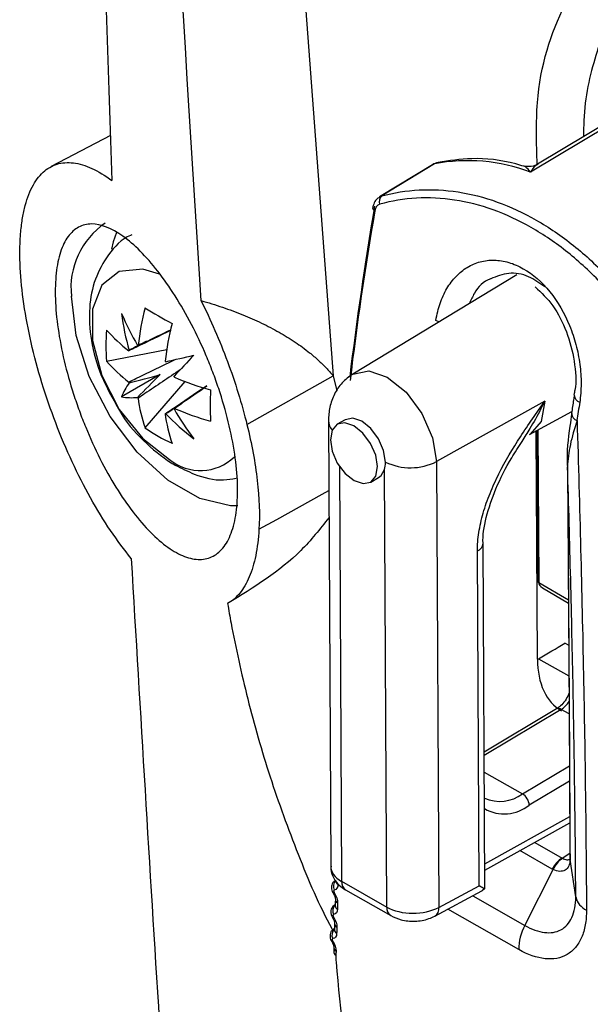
# Model space of a CAD drawing. Header units: millimetres. Extents: x -117 to 444, y -157 to 472.
# Tile 124 of 160: x 289 to 297, y 321 to 334. Entities that reach past the tile are written whole.
import ezdxf

# ---------------------------------------------------------------- set-up
doc = ezdxf.new("R2010")
doc.units = ezdxf.units.MM

msp = doc.modelspace()

# ---------------------------------------------------------------- linework, layer by layer
at = {"color": 7, "linetype": 'Continuous', "lineweight": 25}
for p, q in [((291.102, 357.188), (293.212, 329.049)), ((298.415, 333.365), (295.962, 331.898)), ((290.214, 332.282), (289.412, 331.864)), ((294.573, 331.901), (293.863, 331.469)), ((294.547, 331.89), (293.834, 331.456)), ((293.835, 331.453), (293.863, 331.469)), ((295.682, 330.408), (293.473, 329.069)), ((290.16, 329.243), (290.969, 329.4)), ((290.882, 329.063), (290.361, 328.763)), ((292.05, 328.39), (293.212, 329.049)), ((293.212, 329.049), (293.26, 328.847)), ((293.463, 329.063), (293.473, 329.069)), ((290.677, 328.348), (291.217, 328.971)), ((296.456, 328.791), (296.455, 328.787)), ((296.059, 328.705), (294.601, 327.892)), ((293.371, 328.456), (293.265, 328.395)), ((295.853, 328.255), (296.423, 328.568)), ((293.145, 328.441), (293.177, 322.44)), ((295.966, 328.317), (295.977, 326.265)), ((295.96, 325.232), (295.944, 328.305)), ((295.951, 328.309), (295.962, 326.285)), ((293.294, 327.829), (293.324, 322.24)), ((293.932, 321.893), (293.901, 327.785)), ((294.601, 327.892), (294.633, 321.889)), ((296.364, 327.835), (296.365, 327.823)), ((293.715, 327.616), (293.821, 327.677)), ((295.253, 322.152), (295.228, 326.793)), ((295.176, 322.181), (295.152, 326.689)), ((295.977, 326.265), (296.376, 326.029)), ((296.026, 326.193), (296.377, 325.987)), ((296.38, 325.419), (296.329, 325.448)), ((295.976, 325.236), (296.382, 325.005)), ((296.217, 324.561), (295.243, 323.978)), ((296.28, 324.555), (295.243, 323.936)), ((296.386, 324.494), (296.28, 324.555)), ((295.245, 323.711), (295.759, 323.418)), ((295.759, 323.418), (296.39, 323.795)), ((296.391, 323.59), (295.849, 323.266)), ((295.251, 322.476), (296.394, 323.113)), ((295.252, 322.39), (296.394, 323.026)), ((295.923, 322.764), (296.292, 322.553)), ((296.16, 322.404), (295.724, 322.653)), ((296.292, 322.553), (296.397, 322.618)), ((296.398, 322.567), (296.398, 322.546)), ((296.398, 322.556), (296.399, 322.545)), ((296.476, 322.029), (296.399, 322.533)), ((295.79, 321.646), (296.171, 322.398)), ((293.324, 322.24), (293.932, 321.893)), ((293.377, 322.125), (293.985, 321.778)), ((294.577, 321.771), (295.211, 322.111)), ((294.633, 321.889), (295.176, 322.181)), ((295.214, 322.114), (295.249, 322.143)), ((295.088, 322.046), (295.79, 321.646)), ((293.238, 321.927), (293.232, 321.924)), ((295.709, 321.321), (294.753, 321.865)), ((293.228, 321.605), (293.221, 321.601))]:
    msp.add_line(p, q, dxfattribs=at)
at = {"color": 7, "linetype": 'Continuous', "lineweight": 25, "flags": 128}
for points in [[(298.695, 333.481), (298.341, 333.27), (296.927, 332.425), (295.866, 331.79)], [(294.573, 331.901), (294.556, 331.895), (294.547, 331.89)], [(294.622, 331.921), (294.609, 331.917), (294.573, 331.901)], [(293.744, 331.317), (293.742, 331.313), (293.741, 331.309)], [(290.294, 330.976), (290.25, 330.852), (290.224, 330.751)], [(290.873, 330.415), (290.646, 330.483), (290.329, 330.454), (290.095, 330.267), (289.97, 329.943), (289.97, 329.521), (290.095, 329.053), (290.329, 328.595), (290.646, 328.201), (291.005, 327.921)], [(291.928, 327.296), (291.826, 327.296), (291.413, 327.394), (290.983, 327.643), (290.57, 328.021), (290.208, 328.498), (289.927, 329.036), (289.748, 329.591), (289.687, 330.118)], [(294.635, 329.774), (294.631, 329.775), (294.594, 329.794)], [(293.473, 329.069), (293.475, 329.071), (293.688, 329.114), (293.939, 329.029), (294.191, 328.827), (294.405, 328.541), (294.549, 328.212), (294.601, 327.892)], [(296.059, 328.705), (296.009, 328.432), (295.862, 328.26), (295.853, 328.255)], [(293.914, 327.885), (293.889, 328.04), (293.82, 328.199), (293.716, 328.338), (293.594, 328.435), (293.473, 328.477), (293.371, 328.456)], [(293.492, 327.637), (293.613, 327.595), (293.716, 327.616), (293.785, 327.697), (293.808, 327.824), (293.783, 327.979), (293.713, 328.138), (293.61, 328.276), (293.488, 328.374), (293.366, 328.415), (293.263, 328.394), (293.195, 328.314), (293.172, 328.187), (293.197, 328.032), (293.266, 327.873), (293.37, 327.734), (293.492, 327.637)], [(293.821, 327.677), (293.857, 327.705), (293.901, 327.785)], [(292.211, 326.98), (292.453, 327.114), (293.063, 327.453), (293.15, 327.501)], [(293.211, 322.079), (293.211, 322.079), (293.211, 322.079)], [(293.202, 321.751), (293.202, 321.751), (293.202, 321.751)], [(293.191, 321.428), (293.191, 321.428), (293.191, 321.429)]]:
    msp.add_lwpolyline(points, dxfattribs=at)
at = {"color": 7, "linetype": 'Continuous', "lineweight": 25}
for centre, radius, start, end in [((294.677, 331.677), 0.25, 102.8033, 121.3218), ((295.026, 329.582), 2.363, 69.1791, 101.0628), ((293.928, 331.394), 0.0991, 130.9599, 201.2217), ((293.785, 331.313), 0.0445, 185.5297, 250.7947), ((290.731, 330.233), 1.051, 124.0636, 186.2979), ((294.501, 328.997), 3.944, 165.834, 173.3272), ((294.077, 335.432), 6.441, 238.132, 241.8733), ((294.052, 331.46), 4.012, 203.0896, 209.9766), ((293.672, 330.313), 3.339, 187.3543, 196.0597), ((292.311, 329.454), 2.161, 174.4175, 185.5825), ((291.662, 330.967), 1.988, 220.9442, 232.7797), ((294.865, 328.787), 3.944, 165.834, 173.3272), ((290.618, 329.268), 0.197, 141.6263, 143.8366), ((290.605, 329.26), 0.197, 96.1724, 98.383), ((291.662, 330.546), 1.988, 220.9442, 232.7797), ((290.301, 328.733), 0.826, 37.5244, 38.374), ((257.206, 474.286), 148.924, 283.09808, 283.24757), ((398.349, 228.681), 146.906, 136.75751, 136.90906), ((290.305, 328.725), 0.826, 21.6262, 22.4758), ((292.634, 332.651), 3.944, 246.6754, 254.168), ((291.17, 328.445), 0.869, 144.3739, 158.6072), ((291.227, 329.268), 0.826, 201.6262, 202.4758), ((297.995, 328.647), 6.44, 178.129, 181.871), ((290.491, 329.622), 0.869, 261.4078, 275.6387), ((291.231, 329.26), 0.826, 217.5244, 218.374), ((292.557, 328.997), 1.989, 187.2229, 199.0575), ((296.566, 328.795), 0.111, 184.2091, 250.455), ((290.914, 328.725), 0.197, 321.6263, 323.8366), ((294.542, 330.611), 4.013, 210.0234, 216.9101), ((292.634, 332.231), 3.944, 246.6754, 254.168), ((290.927, 328.733), 0.197, 276.1724, 278.383), ((292.921, 328.787), 1.989, 187.2229, 199.0575), ((293.359, 330.855), 3.339, 223.9405, 232.6458), ((296.53, 328.55), 0.112, 184.127, 250.3159), ((291.934, 330.106), 2.161, 234.4199, 245.5855), ((293.343, 328.449), 0.197, 181.6044, 222.1173), ((291.422, 328.434), 0.662, 230.9175, 313.8189), ((294.251, 328.588), 0.779, 244.4336, 296.7082), ((295.104, 326.804), 0.125, 292.5674, 354.8502), ((295.986, 326.287), 0.0238, 184.4264, 247.6025), ((295.986, 326.285), 0.0237, 185.2287, 247.7669), ((296.09, 324.852), 0.353, 302.5414, 327.1253), ((296.244, 324.508), 0.059, 52.7344, 116.5307), ((295.455, 323.821), 0.505, 245.6907, 306.9964), ((295.655, 323.253), 0.195, 3.8405, 57.7256), ((295.514, 323.68), 0.533, 240.001, 309.0564), ((296.493, 322.243), 0.37, 122.9344, 154.2057), ((296.502, 322.252), 0.361, 124.4075, 156.2126), ((293.321, 322.173), 0.108, 134.5587, 207.7283), ((293.301, 322.245), 0.0552, 181.5417, 242.148), ((293.444, 322.226), 0.121, 173.1969, 236.197), ((293.322, 321.934), 0.182, 122.5275, 127.5988), ((293.296, 322), 0.0564, 180.6519, 241.4229), ((296.733, 322.092), 0.265, 193.5677, 244.7605), ((293.313, 321.843), 0.109, 134.372, 207.3582), ((293.294, 321.914), 0.0569, 181.0237, 241.1245), ((294.052, 321.879), 0.121, 173.1943, 236.2235), ((294.511, 321.874), 0.123, 302.807, 6.8646), ((293.099, 321.934), 0.21, 299.22, 303.489), ((293.304, 321.519), 0.111, 134.1441, 206.9925), ((293.286, 321.589), 0.0586, 180.5094, 240.1589), ((293.288, 321.673), 0.0581, 180.1414, 240.4384), ((296.396, 321.322), 0.687, 151.8886, 180.1156), ((293.168, 321.488), 0.0635, 290.6692, 304.4831), ((293.277, 321.296), 0.0602, 180.1444, 239.318), ((293.279, 321.352), 0.0598, 179.5489, 239.5153)]:
    msp.add_arc(centre, radius, start, end, dxfattribs=at)
for centre, major_axis, ratio, start_param, end_param in [((319.548, 339.721), (18.344, 33.311), 0.570754, 2.117946, 2.186546), ((319.62, 339.681), (18.393, 33.398), 0.570781, 2.117968, 2.185928), ((290.828, 329.062), (1.781, 0.937), 0.229122, 1.523649, 1.655416), ((290.828, 329.201), (1.794, 0.495), 0.078991, 4.48601, 4.720612), ((290.974, 328.948), (1.326, 1.306), 0.078957, 1.562588, 1.797191), ((290.854, 329.017), (1.702, 1.074), 0.229118, 4.627783, 4.759095), ((322.528, 338.023), (18.395, 33.397), 0.570821, 2.14526, 2.152545), ((296.092, 326.3), (0.1, 0.0814), 0.708299, 2.617889, 2.63344), ((296.152, 326.265), (0.175, 0.001), 0.580114, 3.148854, 3.91319), ((288.355, 341.324), (1012.758, 605.018), 0.01502, 4.710941, 4.71129), ((297.039, 325.833), (0.763, 1.292), 0.590904, 2.362115, 3.150686), ((296.59, 322.943), (0.307, 0.383), 0.407567, 3.200057, 3.230403), ((293.677, 322.44), (0.5, -0.001), 0.568669, 3.145854, 3.9282), ((296.454, 322.996), (0.273, 0.603), 0.613224, 3.08415, 3.114496), ((295.002, 322.283), (0.251, -0.149), 0.002505, 0.2944, 0.80741), ((295.091, 322.331), (-0.12, 0.219), 0.572138, 3.137207, 3.433113), ((294.285, 322.094), (0.5, -0.001), 0.568669, 3.9282, 5.481543), ((319.62, 339.681), (18.393, 33.398), 0.570781, 2.433084, 2.56736)]:
    msp.add_ellipse(centre, major_axis=major_axis, ratio=ratio, start_param=start_param, end_param=end_param, dxfattribs=at)
for points in [[(289.613, 357.781), (289.721, 349.018), (289.928, 340.316), (290.232, 331.677)], [(290.121, 357.353), (290.405, 348.239), (290.841, 339.142), (291.43, 330.061)], [(293.836, 331.358), (293.803, 331.349), (293.778, 331.315), (293.77, 331.271)], [(293.901, 327.785), (293.91, 327.814), (293.915, 327.849), (293.914, 327.885)], [(293.224, 322.088), (293.253, 322.043), (293.27, 321.991), (293.269, 321.951)], [(293.275, 322.196), (293.274, 322.155), (293.255, 322.127), (293.225, 322.122)], [(293.269, 321.951), (293.268, 321.922), (293.268, 321.893), (293.267, 321.864)], [(293.267, 321.864), (293.266, 321.824), (293.247, 321.797), (293.216, 321.793)], [(293.215, 321.759), (293.244, 321.713), (293.261, 321.662), (293.26, 321.622)], [(293.26, 321.622), (293.259, 321.594), (293.258, 321.566), (293.257, 321.538)], [(293.204, 321.436), (293.234, 321.39), (293.25, 321.339), (293.249, 321.3)], [(293.257, 321.538), (293.256, 321.498), (293.236, 321.472), (293.205, 321.469)], [(293.249, 321.3), (293.248, 321.282), (293.247, 321.263), (293.246, 321.245)], [(293.246, 321.245), (293.245, 321.215), (293.246, 321.184), (293.249, 321.152)]]:
    msp.add_open_spline(points, degree=3, dxfattribs=at)
for points, knots in [([(295.956, 331.896), (295.948, 332.179), (295.925, 333.005), (296.283, 334.095), (296.983, 335.062), (297.985, 335.625), (298.829, 335.612), (299.252, 335.606)], [0, 0, 0, 0, 0.115494, 0.336665, 0.557809, 0.778921, 1, 1, 1, 1]), ([(299.885, 335.353), (299.474, 335.384), (298.793, 335.433), (298.007, 335.125), (297.443, 334.698), (297.004, 334.093), (296.716, 333.329), (296.578, 332.706), (296.582, 332.321), (296.582, 332.269)], [0, 0, 0, 0, 0.228173, 0.377865, 0.527557, 0.677305, 0.827052, 0.976787, 1, 1, 1, 1]), ([(290.492, 326.587), (290.398, 326.702), (290.305, 326.827), (290.121, 327.1), (290.03, 327.248), (289.857, 327.559), (289.775, 327.72), (289.618, 328.057), (289.543, 328.235), (289.407, 328.591), (289.345, 328.77), (289.234, 329.132), (289.185, 329.316), (289.104, 329.672), (289.071, 329.846), (289.022, 330.184), (289.005, 330.35), (288.99, 330.657), (288.991, 330.801), (289.006, 331.003), (289.013, 331.068), (289.031, 331.19), (289.042, 331.247), (289.081, 331.41), (289.115, 331.506), (289.2, 331.67), (289.249, 331.737), (289.361, 331.84), (289.424, 331.876), (289.561, 331.919), (289.635, 331.924), (289.791, 331.905), (289.875, 331.88), (290.049, 331.8), (290.139, 331.746), (290.232, 331.677)], [0, 0, 0, 0, 0.0625, 0.0625, 0.125, 0.125, 0.1875, 0.1875, 0.25, 0.25, 0.3125, 0.3125, 0.375, 0.375, 0.4375, 0.4375, 0.5, 0.5, 0.5625, 0.5625, 0.59375, 0.59375, 0.625, 0.625, 0.6875, 0.6875, 0.75, 0.75, 0.8125, 0.8125, 0.875, 0.875, 0.9375, 0.9375, 1, 1, 1, 1]), ([(295.776, 331.869), (295.74, 331.88), (295.501, 331.952), (295.105, 331.994), (294.771, 331.943), (294.622, 331.921)], [0, 0, 0, 0, 0.087256, 0.592405, 1, 1, 1, 1]), ([(295.963, 331.899), (295.962, 331.898), (295.94, 331.879), (295.876, 331.866), (295.81, 331.861), (295.78, 331.873), (295.778, 331.874)], [0, 0, 0, 0, 0.0023451, 0.4761506, 0.9693781, 1, 1, 1, 1]), ([(295.965, 331.894), (295.954, 331.889), (295.92, 331.872), (295.888, 331.826), (295.867, 331.791), (295.866, 331.79)], [0, 0, 0, 0, 0.288986, 0.989376, 1, 1, 1, 1]), ([(295.866, 331.79), (295.866, 331.791), (295.844, 331.82), (295.811, 331.859), (295.785, 331.866), (295.776, 331.869)], [0, 0, 0, 0, 0.0094711, 0.6326782, 1, 1, 1, 1]), ([(293.863, 331.469), (294.027, 331.514), (294.195, 331.541), (294.539, 331.56), (294.716, 331.55), (295.067, 331.496), (295.243, 331.451), (295.595, 331.325), (295.772, 331.242), (296.116, 331.046), (296.283, 330.931), (296.528, 330.736), (296.608, 330.667), (296.766, 330.521), (296.845, 330.444), (297.225, 330.043), (297.496, 329.675), (297.736, 329.261)], [0, 0, 0, 0, 0.125, 0.125, 0.25, 0.25, 0.375, 0.375, 0.5, 0.5, 0.625, 0.625, 0.6875, 0.6875, 0.75, 0.75, 1, 1, 1, 1]), ([(293.834, 331.454), (293.819, 331.444), (293.785, 331.42), (293.754, 331.368), (293.747, 331.326), (293.743, 331.308)], [0, 0, 0, 0, 0.309084, 0.705098, 1, 1, 1, 1]), ([(297.628, 329.196), (297.394, 329.602), (297.13, 329.963), (296.759, 330.357), (296.682, 330.433), (296.527, 330.576), (296.449, 330.644), (296.21, 330.835), (296.046, 330.947), (295.709, 331.14), (295.535, 331.221), (295.19, 331.344), (295.017, 331.388), (294.673, 331.44), (294.499, 331.449), (294.161, 331.43), (293.997, 331.403), (293.836, 331.358)], [0, 0, 0, 0, 0.25, 0.25, 0.3125, 0.3125, 0.375, 0.375, 0.5, 0.5, 0.625, 0.625, 0.75, 0.75, 0.875, 0.875, 1, 1, 1, 1]), ([(291.885, 327.993), (291.905, 327.853), (291.918, 327.72), (291.926, 327.469), (291.921, 327.351), (291.897, 327.138), (291.876, 327.043), (291.82, 326.876), (291.784, 326.805), (291.699, 326.691), (291.65, 326.648), (291.54, 326.589), (291.48, 326.575), (291.351, 326.574), (291.281, 326.588), (291.137, 326.643), (291.063, 326.684), (290.909, 326.793), (290.83, 326.861), (290.673, 327.02), (290.594, 327.11), (290.438, 327.314), (290.36, 327.427), (290.212, 327.667), (290.14, 327.796), (290.002, 328.069), (289.938, 328.21), (289.849, 328.427), (289.82, 328.501), (289.766, 328.649), (289.74, 328.725), (289.667, 328.951), (289.625, 329.1), (289.555, 329.395), (289.527, 329.542), (289.487, 329.821), (289.474, 329.954), (289.466, 330.207), (289.47, 330.324), (289.493, 330.535), (289.513, 330.631), (289.567, 330.797), (289.601, 330.866), (289.682, 330.978), (289.73, 331.021), (289.836, 331.077), (289.894, 331.092), (290.084, 331.092), (290.226, 331.036), (290.456, 330.872), (290.534, 330.805), (290.691, 330.648), (290.771, 330.556), (290.929, 330.353), (291.006, 330.243), (291.158, 330.003), (291.233, 329.873), (291.373, 329.603), (291.439, 329.464), (291.531, 329.246), (291.561, 329.172), (291.618, 329.023), (291.644, 328.949), (291.719, 328.726), (291.762, 328.577), (291.835, 328.279), (291.864, 328.134), (291.885, 327.993)], [0, 0, 0, 0, 0.03125, 0.03125, 0.0625, 0.0625, 0.09375, 0.09375, 0.125, 0.125, 0.15625, 0.15625, 0.1875, 0.1875, 0.21875, 0.21875, 0.25, 0.25, 0.28125, 0.28125, 0.3125, 0.3125, 0.34375, 0.34375, 0.375, 0.375, 0.40625, 0.40625, 0.421875, 0.421875, 0.4375, 0.4375, 0.46875, 0.46875, 0.5, 0.5, 0.53125, 0.53125, 0.5625, 0.5625, 0.59375, 0.59375, 0.625, 0.625, 0.65625, 0.65625, 0.6875, 0.6875, 0.75, 0.75, 0.78125, 0.78125, 0.8125, 0.8125, 0.84375, 0.84375, 0.875, 0.875, 0.90625, 0.90625, 0.921875, 0.921875, 0.9375, 0.9375, 0.96875, 0.96875, 1, 1, 1, 1]), ([(290.501, 330.946), (290.494, 330.944), (290.364, 330.896), (290.176, 330.687), (289.99, 330.353), (289.914, 329.957), (289.94, 329.515), (290.07, 329.042), (290.239, 328.747), (290.322, 328.601)], [0, 0, 0, 0, 0.0087, 0.166859, 0.316933, 0.47192, 0.641355, 0.823373, 1, 1, 1, 1]), ([(294.594, 329.794), (294.606, 329.874), (294.625, 329.951), (294.675, 330.095), (294.705, 330.161), (294.777, 330.283), (294.819, 330.339), (294.911, 330.434), (294.961, 330.475), (295.071, 330.541), (295.129, 330.566), (295.25, 330.599), (295.314, 330.606), (295.443, 330.604), (295.508, 330.593), (295.64, 330.555), (295.706, 330.526), (295.898, 330.417), (296.02, 330.31), (296.234, 330.045), (296.323, 329.891), (296.427, 329.639), (296.455, 329.554), (296.501, 329.38), (296.519, 329.29), (296.542, 329.114), (296.548, 329.027), (296.547, 328.855), (296.541, 328.77), (296.529, 328.69)], [0, 0, 0, 0, 0.0625, 0.0625, 0.125, 0.125, 0.1875, 0.1875, 0.25, 0.25, 0.3125, 0.3125, 0.375, 0.375, 0.4375, 0.4375, 0.5, 0.5, 0.625, 0.625, 0.75, 0.75, 0.8125, 0.8125, 0.875, 0.875, 0.9375, 0.9375, 1, 1, 1, 1]), ([(296.059, 330.244), (295.988, 330.296), (295.833, 330.409), (295.57, 330.45), (295.411, 330.385), (295.332, 330.353)], [0, 0, 0, 0, 0.302366, 0.657435, 1, 1, 1, 1]), ([(295.332, 330.353), (295.328, 330.352), (295.238, 330.325), (295.128, 330.212), (295.065, 330.069), (295.044, 330.022)], [0, 0, 0, 0, 0.028119, 0.684712, 1, 1, 1, 1]), ([(295.93, 330.246), (296.013, 330.167), (296.178, 330.01), (296.365, 329.643), (296.465, 329.248), (296.488, 328.941), (296.454, 328.814), (296.449, 328.793)], [0, 0, 0, 0, 0.233513, 0.469421, 0.710282, 0.95333, 1, 1, 1, 1]), ([(291.43, 330.061), (291.496, 329.93), (291.558, 329.796), (291.678, 329.522), (291.735, 329.382), (291.839, 329.1), (291.888, 328.957), (291.976, 328.672), (292.015, 328.531), (292.05, 328.39)], [0, 0, 0, 0, 0.25, 0.25, 0.5, 0.5, 0.75, 0.75, 1, 1, 1, 1]), ([(291.43, 330.061), (291.479, 330.047), (291.576, 330.018), (291.719, 329.972), (291.857, 329.923), (292.035, 329.854), (292.246, 329.761), (292.482, 329.638), (292.698, 329.505), (292.872, 329.377), (293.01, 329.26), (293.117, 329.157), (293.18, 329.085), (293.212, 329.049)], [0, 0, 0, 0, 0.070422, 0.139786, 0.208152, 0.275583, 0.407048, 0.53426, 0.656969, 0.775438, 0.85206, 0.926825, 1, 1, 1, 1]), ([(291.024, 329.659), (290.868, 329.583), (290.679, 329.492), (290.491, 329.399), (290.459, 329.384)], [0, 0, 0, 0, 0.828671, 1, 1, 1, 1]), ([(290.584, 329.456), (290.614, 329.47), (290.761, 329.541), (290.908, 329.612), (291.026, 329.668)], [0, 0, 0, 0, 0.202102, 1, 1, 1, 1]), ([(290.459, 328.963), (290.491, 328.979), (290.696, 329.079), (290.902, 329.179), (291.075, 329.264)], [0, 0, 0, 0, 0.157105, 1, 1, 1, 1]), ([(291.152, 329.13), (290.992, 329.022), (290.803, 328.894), (290.614, 328.767), (290.584, 328.747)], [0, 0, 0, 0, 0.842721, 1, 1, 1, 1]), ([(293.473, 329.069), (293.423, 329.033), (293.325, 328.962), (293.223, 328.806), (293.157, 328.631), (293.149, 328.505), (293.145, 328.443)], [0, 0, 0, 0, 0.260141, 0.515952, 0.763684, 1, 1, 1, 1]), ([(290.948, 328.537), (290.978, 328.557), (291.164, 328.682), (291.351, 328.808), (291.508, 328.915)], [0, 0, 0, 0, 0.159488, 1, 1, 1, 1]), ([(291.511, 328.908), (291.392, 328.827), (291.247, 328.727), (291.1, 328.628), (291.073, 328.609)], [0, 0, 0, 0, 0.8133696, 1, 1, 1, 1]), ([(296.455, 328.787), (296.452, 328.766), (296.44, 328.685), (296.428, 328.603), (296.419, 328.542)], [0, 0, 0, 0, 0.249999, 1, 1, 1, 1]), ([(290.322, 328.601), (290.325, 328.595), (290.409, 328.432), (290.65, 328.17), (290.915, 327.944), (291.066, 327.855), (291.083, 327.845)], [0, 0, 0, 0, 0.019296, 0.48912, 0.940489, 1, 1, 1, 1]), ([(295.152, 326.689), (295.151, 326.769), (295.158, 326.852), (295.185, 327.023), (295.205, 327.111), (295.255, 327.288), (295.286, 327.376), (295.357, 327.553), (295.398, 327.641), (295.527, 327.9), (295.626, 328.065), (295.837, 328.389), (295.949, 328.548), (296.059, 328.705)], [0, 0, 0, 0, 0.125, 0.125, 0.25, 0.25, 0.375, 0.375, 0.5, 0.5, 0.75, 0.75, 1, 1, 1, 1]), ([(296.059, 328.705), (296.058, 328.704), (296.052, 328.69), (296.033, 328.654), (295.97, 328.531), (295.874, 328.361), (295.785, 328.222), (295.748, 328.165)], [0, 0, 0, 0, 0.007132, 0.071088, 0.195139, 0.668283, 1, 1, 1, 1]), ([(296.421, 328.542), (296.413, 328.485), (296.38, 328.253), (296.349, 328.006), (296.364, 327.827), (296.366, 327.81)], [0, 0, 0, 0, 0.229007, 0.927493, 1, 1, 1, 1]), ([(292.05, 328.39), (292.114, 328.13), (292.161, 327.877), (292.215, 327.4), (292.223, 327.18), (292.211, 326.98)], [0, 0, 0, 0, 0.5, 0.5, 1, 1, 1, 1]), ([(296.493, 328.445), (296.455, 328.334), (296.425, 328.226), (296.381, 328.017), (296.367, 327.917), (296.365, 327.823)], [0, 0, 0, 0, 0.5, 0.5, 1, 1, 1, 1]), ([(296.493, 328.445), (296.529, 327.273), (296.558, 326.132), (296.601, 323.922), (296.615, 322.863), (296.62, 321.852)], [0, 0, 0, 0, 0.5, 0.5, 1, 1, 1, 1]), ([(295.228, 326.793), (295.228, 326.794), (295.221, 326.89), (295.262, 327.144), (295.395, 327.538), (295.571, 327.887), (295.706, 328.089), (295.753, 328.161)], [0, 0, 0, 0, 0.001691, 0.263241, 0.534358, 0.834782, 1, 1, 1, 1]), ([(291.083, 327.845), (291.168, 327.802), (291.375, 327.698), (291.659, 327.625), (291.847, 327.658), (291.903, 327.667)], [0, 0, 0, 0, 0.326046, 0.800659, 1, 1, 1, 1]), ([(296.364, 327.835), (296.367, 327.475), (296.38, 325.717), (296.39, 323.957), (296.397, 322.556)], [0, 0, 0, 0, 0.204671, 1, 1, 1, 1]), ([(296.476, 322.029), (296.474, 322.252), (296.473, 322.479), (296.469, 322.936), (296.466, 323.167), (296.457, 323.866), (296.45, 324.341), (296.431, 325.311), (296.42, 325.805), (296.395, 326.804), (296.381, 327.31), (296.365, 327.823)], [0, 0, 0, 0, 0.125, 0.125, 0.25, 0.25, 0.5, 0.5, 0.75, 0.75, 1, 1, 1, 1]), ([(296.365, 327.823), (296.369, 327.309), (296.373, 326.795), (296.376, 326.281), (296.38, 325.766), (296.383, 325.252), (296.386, 324.737), (296.391, 324.007), (296.395, 323.276), (296.399, 322.545)], [0, 0, 0, 0, 0.00377108, 0.00377108, 0.00377108, 0.00754216, 0.00754216, 0.00754216, 0.01289754, 0.01289754, 0.01289754, 0.01289754]), ([(293.152, 327.137), (293.032, 326.984), (292.67, 326.525), (292.142, 326.198), (291.789, 325.979)], [0, 0, 0, 0, 0.331777, 1, 1, 1, 1]), ([(292.211, 326.98), (292.204, 326.852), (292.189, 326.735), (292.145, 326.52), (292.116, 326.424), (292.044, 326.254), (292.001, 326.181), (291.904, 326.061), (291.849, 326.014), (291.789, 325.979)], [0, 0, 0, 0, 0.25, 0.25, 0.5, 0.5, 0.75, 0.75, 1, 1, 1, 1]), ([(290.492, 326.587), (290.734, 322.427), (290.997, 318.282), (291.533, 310.052), (291.808, 305.967), (292.084, 301.917)], [0, 0, 0, 0, 0.5, 0.5, 1, 1, 1, 1]), ([(295.962, 326.285), (295.962, 326.285), (295.962, 326.284), (295.962, 326.284), (295.962, 326.283)], [0, 0, 0, 0, 0.249764, 1, 1, 1, 1]), ([(291.789, 325.979), (291.804, 325.892), (291.878, 325.473), (292.049, 324.699), (292.346, 323.647), (292.73, 322.607), (293.023, 321.904), (293.2, 321.593), (293.203, 321.587)], [0, 0, 0, 0, 0.061322, 0.294286, 0.528844, 0.763014, 0.995805, 1, 1, 1, 1]), ([(296.387, 324.78), (296.384, 324.772), (296.372, 324.735), (296.332, 324.67), (296.274, 324.6), (296.236, 324.573), (296.217, 324.561)], [0, 0, 0, 0, 0.087561, 0.400674, 0.717891, 1, 1, 1, 1]), ([(296.399, 322.533), (296.399, 322.467), (296.375, 322.415), (296.313, 322.378), (296.287, 322.373), (296.232, 322.375), (296.202, 322.383), (296.171, 322.398)], [0, 0, 0, 0, 0.5, 0.5, 0.75, 0.75, 1, 1, 1, 1]), ([(296.298, 322.55), (296.307, 322.546), (296.337, 322.533), (296.373, 322.526), (296.393, 322.535), (296.397, 322.537)], [0, 0, 0, 0, 0.267966, 0.829401, 1, 1, 1, 1]), ([(296.398, 322.546), (296.398, 322.545), (296.398, 322.544), (296.398, 322.532), (296.394, 322.515), (296.396, 322.519), (296.396, 322.52)], [0, 0, 0, 0, 0.018156, 0.050359, 0.783375, 1, 1, 1, 1]), ([(296.399, 322.545), (296.399, 322.541), (296.399, 322.537), (296.399, 322.533), (296.399, 322.533), (296.399, 322.533), (296.399, 322.533)], [0, 0, 0, 0, 0.0000303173, 0.0000303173, 0.0000303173, 0.0000303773, 0.0000303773, 0.0000303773, 0.0000303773]), ([(293.182, 322.443), (293.181, 322.43), (293.175, 322.374), (293.213, 322.28), (293.283, 322.186), (293.347, 322.144), (293.377, 322.125)], [0, 0, 0, 0, 0.10316, 0.425259, 0.731014, 1, 1, 1, 1]), ([(293.242, 322.251), (293.234, 322.246), (293.216, 322.236), (293.197, 322.207), (293.187, 322.173), (293.187, 322.138), (293.195, 322.105), (293.207, 322.087), (293.212, 322.08)], [0, 0, 0, 0, 0.1332046, 0.3262929, 0.4977168, 0.6707201, 0.8621766, 1, 1, 1, 1]), ([(293.245, 322.244), (293.245, 322.243), (293.245, 322.239), (293.245, 322.24), (293.245, 322.241)], [0, 0, 0, 0, 0.420744, 1, 1, 1, 1]), ([(293.225, 322.122), (293.224, 322.122), (293.223, 322.122), (293.223, 322.122), (293.221, 322.121), (293.22, 322.12), (293.219, 322.118), (293.218, 322.117), (293.217, 322.115), (293.217, 322.112), (293.216, 322.11), (293.216, 322.108), (293.217, 322.105), (293.217, 322.102), (293.218, 322.099), (293.219, 322.096), (293.221, 322.093), (293.222, 322.091), (293.224, 322.088)], [0, 0, 0, 0, 0.0000071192, 0.0000071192, 0.0000071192, 0.0000266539, 0.0000266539, 0.0000266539, 0.0000462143, 0.0000462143, 0.0000462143, 0.000065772, 0.000065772, 0.000065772, 0.0000853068, 0.0000853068, 0.0000853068, 0.0001048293, 0.0001048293, 0.0001048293, 0.0001048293]), ([(295.242, 322.141), (295.246, 322.14), (295.252, 322.138), (295.252, 322.148), (295.252, 322.152)], [0, 0, 0, 0, 0.629226, 1, 1, 1, 1]), ([(293.21, 322.078), (293.213, 322.073), (293.223, 322.059), (293.233, 322.035), (293.239, 322.014), (293.24, 322.001), (293.24, 322), (293.24, 322)], [0, 0, 0, 0, 0.161846, 0.471472, 0.728648, 0.955144, 1, 1, 1, 1]), ([(293.24, 321.999), (293.239, 321.979), (293.239, 321.95), (293.238, 321.922), (293.237, 321.913)], [0, 0, 0, 0, 0.70003, 1, 1, 1, 1]), ([(295.79, 321.646), (295.881, 321.593), (295.972, 321.561), (296.137, 321.541), (296.214, 321.553), (296.308, 321.605), (296.337, 321.628), (296.386, 321.684), (296.407, 321.717), (296.459, 321.83), (296.476, 321.924), (296.476, 322.029)], [0, 0, 0, 0, 0.25, 0.25, 0.5, 0.5, 0.625, 0.625, 0.75, 0.75, 1, 1, 1, 1]), ([(293.233, 321.922), (293.226, 321.919), (293.208, 321.908), (293.189, 321.881), (293.178, 321.847), (293.178, 321.812), (293.185, 321.779), (293.197, 321.76), (293.203, 321.752)], [0, 0, 0, 0, 0.1207348, 0.3164821, 0.4884503, 0.6605879, 0.8490037, 1, 1, 1, 1]), ([(293.237, 321.914), (293.237, 321.912), (293.237, 321.91), (293.237, 321.911), (293.238, 321.911)], [0, 0, 0, 0, 0.4738129, 1, 1, 1, 1]), ([(296.62, 321.852), (296.62, 321.781), (296.615, 321.715), (296.593, 321.592), (296.576, 321.534), (296.531, 321.432), (296.503, 321.387), (296.438, 321.31), (296.4, 321.278), (296.316, 321.229), (296.27, 321.212), (296.171, 321.193), (296.118, 321.192), (295.952, 321.209), (295.831, 321.251), (295.709, 321.321)], [0, 0, 0, 0, 0.125, 0.125, 0.25, 0.25, 0.375, 0.375, 0.5, 0.5, 0.625, 0.625, 0.75, 0.75, 1, 1, 1, 1]), ([(293.201, 321.75), (293.204, 321.745), (293.214, 321.731), (293.224, 321.707), (293.23, 321.686), (293.23, 321.674), (293.23, 321.673), (293.23, 321.673)], [0, 0, 0, 0, 0.161987, 0.471864, 0.726397, 0.955901, 1, 1, 1, 1]), ([(293.216, 321.793), (293.215, 321.793), (293.215, 321.793), (293.214, 321.792), (293.212, 321.792), (293.211, 321.791), (293.21, 321.789), (293.209, 321.788), (293.208, 321.786), (293.208, 321.783), (293.207, 321.781), (293.208, 321.779), (293.208, 321.776), (293.208, 321.773), (293.209, 321.77), (293.21, 321.767), (293.212, 321.764), (293.213, 321.762), (293.215, 321.759)], [0, 0, 0, 0, 0.0000072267, 0.0000072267, 0.0000072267, 0.0000269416, 0.0000269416, 0.0000269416, 0.0000466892, 0.0000466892, 0.0000466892, 0.000066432, 0.000066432, 0.000066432, 0.0000861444, 0.0000861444, 0.0000861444, 0.0001058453, 0.0001058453, 0.0001058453, 0.0001058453]), ([(293.985, 321.778), (294.03, 321.757), (294.129, 321.711), (294.313, 321.695), (294.47, 321.72), (294.552, 321.759), (294.577, 321.771)], [0, 0, 0, 0, 0.247187, 0.546638, 0.857849, 1, 1, 1, 1]), ([(293.222, 321.6), (293.216, 321.596), (293.198, 321.587), (293.179, 321.56), (293.168, 321.526), (293.167, 321.492), (293.173, 321.458), (293.186, 321.439), (293.192, 321.429)], [0, 0, 0, 0, 0.1087037, 0.3071435, 0.4797291, 0.6511153, 0.8367358, 1, 1, 1, 1]), ([(293.227, 321.589), (293.227, 321.588), (293.227, 321.586), (293.228, 321.587), (293.228, 321.587)], [0, 0, 0, 0, 0.550136, 1, 1, 1, 1]), ([(293.23, 321.672), (293.23, 321.653), (293.229, 321.624), (293.228, 321.597), (293.228, 321.588)], [0, 0, 0, 0, 0.700032, 1, 1, 1, 1]), ([(293.19, 321.428), (293.193, 321.423), (293.203, 321.409), (293.213, 321.385), (293.219, 321.364), (293.219, 321.353), (293.219, 321.352), (293.219, 321.352)], [0, 0, 0, 0, 0.161906, 0.471682, 0.72334, 0.950502, 1, 1, 1, 1]), ([(293.205, 321.469), (293.205, 321.469), (293.204, 321.469), (293.203, 321.469), (293.202, 321.468), (293.2, 321.467), (293.199, 321.466), (293.198, 321.464), (293.197, 321.462), (293.197, 321.46), (293.197, 321.458), (293.197, 321.455), (293.197, 321.453), (293.198, 321.45), (293.199, 321.447), (293.2, 321.444), (293.201, 321.441), (293.202, 321.438), (293.204, 321.436)], [0, 0, 0, 0, 0.0000073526, 0.0000073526, 0.0000073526, 0.0000272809, 0.0000272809, 0.0000272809, 0.0000472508, 0.0000472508, 0.0000472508, 0.0000672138, 0.0000672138, 0.0000672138, 0.0000871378, 0.0000871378, 0.0000871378, 0.0001070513, 0.0001070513, 0.0001070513, 0.0001070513]), ([(293.219, 321.351), (293.219, 321.338), (293.218, 321.32), (293.217, 321.302), (293.217, 321.296)], [0, 0, 0, 0, 0.700018, 1, 1, 1, 1])]:
    msp.add_open_spline(points, degree=3, knots=knots, dxfattribs=at)

doc.saveas('drawing.dxf')
